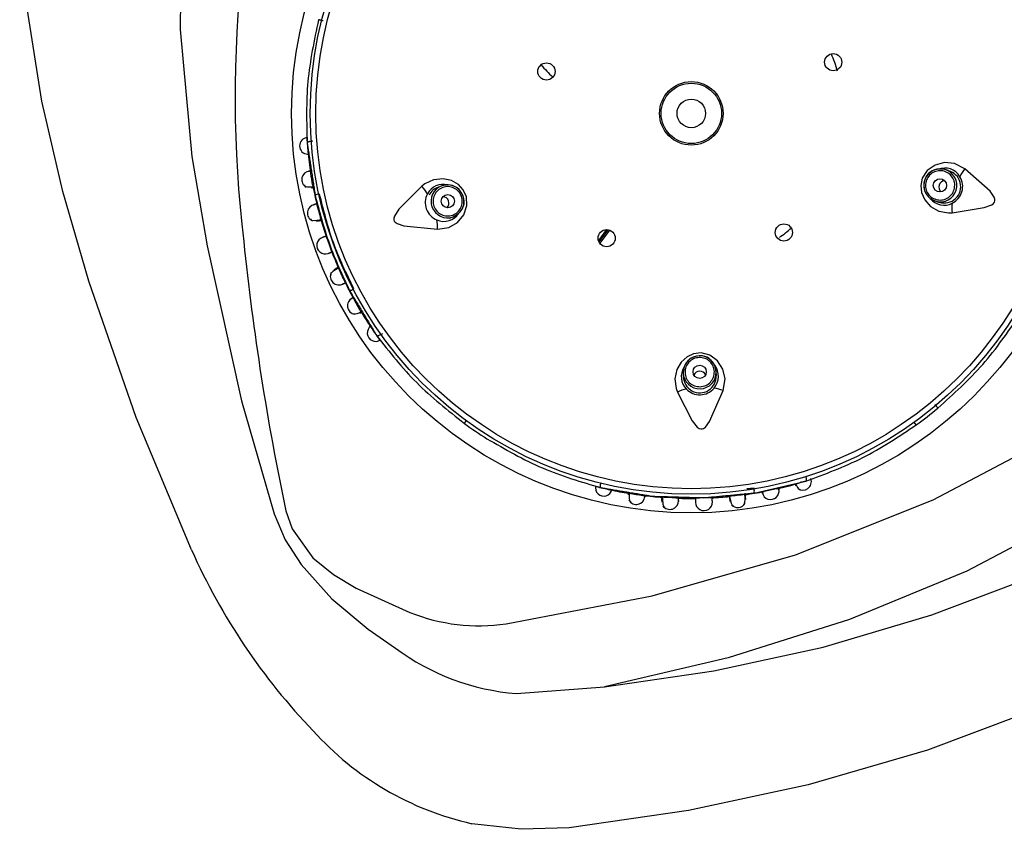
# Model space of a CAD drawing. Header units: millimetres. Extents: x 4904.09 to 4905.21, y 4759.5 to 4761.8.
# Tile 4 of 54: x 4904.4596 to 4904.534, y 4759.8889 to 4759.9501. Entities that reach past the tile are written whole.
import ezdxf

# ---------------------------------------------------------------- set-up
doc = ezdxf.new("R2010")
doc.units = ezdxf.units.MM
doc.layers.add('SANINDUSA', color=3, linetype='Continuous')

msp = doc.modelspace()

# ---------------------------------------------------------------- linework, layer by layer
at = {"layer": 'SANINDUSA'}
for p, q in [((4904.481660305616, 4759.940950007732), (4904.481769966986, 4759.940989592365)), ((4904.529797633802, 4759.938736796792), (4904.529527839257, 4759.938814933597)), ((4904.49151780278, 4759.937588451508), (4904.491253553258, 4759.937493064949)), ((4904.491979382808, 4759.937661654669), (4904.49151780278, 4759.937588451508)), ((4904.52841592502, 4759.936625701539), (4904.528832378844, 4759.936413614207)), ((4904.528832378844, 4759.936413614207), (4904.529102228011, 4759.936335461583)), ((4904.492102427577, 4759.935141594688), (4904.49236662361, 4759.935236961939)), ((4904.503945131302, 4759.934274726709), (4904.503346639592, 4759.933455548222)), ((4904.504051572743, 4759.934264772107), (4904.503385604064, 4759.933353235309)), ((4904.504177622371, 4759.934237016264), (4904.503452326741, 4759.933244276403)), ((4904.483462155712, 4759.93128037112), (4904.483360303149, 4759.931235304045)), ((4904.485354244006, 4759.928159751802), (4904.484882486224, 4759.928982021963)), ((4904.487038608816, 4759.926393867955), (4904.486917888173, 4759.926346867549)), ((4904.509821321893, 4759.923907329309), (4904.50974830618, 4759.923445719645)), ((4904.50974830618, 4759.923445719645), (4904.509757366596, 4759.923164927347)), ((4904.512256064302, 4759.923245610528), (4904.51224700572, 4759.923526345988)), ((4904.493217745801, 4759.919621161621), (4904.493364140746, 4759.91982128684)), ((4904.527361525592, 4759.919510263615), (4904.527216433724, 4759.919711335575)), ((4904.518222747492, 4759.915019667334), (4904.518258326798, 4759.914895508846)), ((4904.505652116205, 4759.914331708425), (4904.505614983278, 4759.914370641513)), ((4904.514492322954, 4759.913878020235), (4904.514424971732, 4759.914354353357)), ((4904.516810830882, 4759.914670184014), (4904.515880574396, 4759.914475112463)), ((4904.50813896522, 4759.91377682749), (4904.508130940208, 4759.9136657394)), ((4904.497151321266, 4759.899195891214), (4904.503808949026, 4759.899705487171))]:
    msp.add_line(p, q, dxfattribs=at)
at = {"layer": 'SANINDUSA', "flags": 128}
for points in [[(4904.496365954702, 4759.904474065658), (4904.50740593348, 4759.906581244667), (4904.518231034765, 4759.909671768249), (4904.528647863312, 4759.913846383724), (4904.536035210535, 4759.917750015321), (4904.542929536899, 4759.922456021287), (4904.547879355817, 4759.926846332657), (4904.552104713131, 4759.931918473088), (4904.554007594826, 4759.935078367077), (4904.555442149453, 4759.938470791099), (4904.556174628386, 4759.941473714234), (4904.556400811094, 4759.944553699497), (4904.556075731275, 4759.947629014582), (4904.555253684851, 4759.950613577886), (4904.553403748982, 4759.954565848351), (4904.550953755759, 4759.958187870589), (4904.547679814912, 4759.961891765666), (4904.544002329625, 4759.965223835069), (4904.540044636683, 4759.968205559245), (4904.532323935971, 4759.972876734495), (4904.524103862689, 4759.976682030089), (4904.515583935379, 4759.979716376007), (4904.506059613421, 4759.98225991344), (4904.496365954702, 4759.984063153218)], [(4904.464831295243, 4759.930380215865), (4904.462863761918, 4759.937148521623), (4904.461297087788, 4759.943977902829), (4904.460169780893, 4759.95102028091), (4904.459615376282, 4759.958017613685), (4904.45974761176, 4759.964983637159), (4904.460133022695, 4759.968432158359), (4904.460767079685, 4759.971759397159)], [(4904.473772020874, 4759.971369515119), (4904.472520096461, 4759.965248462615), (4904.47183439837, 4759.958906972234), (4904.471733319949, 4759.94941513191), (4904.472611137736, 4759.939802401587), (4904.473778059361, 4759.933040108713)], [(4904.531042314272, 4759.938875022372), (4904.530253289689, 4759.939278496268), (4904.529506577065, 4759.93934937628), (4904.52878251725, 4759.939160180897), (4904.528186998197, 4759.938739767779), (4904.527819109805, 4759.938176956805), (4904.527701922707, 4759.937610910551), (4904.52776811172, 4759.937074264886), (4904.528010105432, 4759.936532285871), (4904.528450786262, 4759.936034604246), (4904.529069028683, 4759.935677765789), (4904.529796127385, 4759.935539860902), (4904.530080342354, 4759.935553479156)], [(4904.529527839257, 4759.938814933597), (4904.529043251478, 4759.938856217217), (4904.528906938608, 4759.938833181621)], [(4904.529528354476, 4759.938814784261), (4904.529165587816, 4759.938862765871), (4904.528908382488, 4759.938823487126)], [(4904.530080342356, 4759.935553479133), (4904.532495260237, 4759.935940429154), (4904.533070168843, 4759.936159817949), (4904.533202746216, 4759.936260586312), (4904.533277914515, 4759.936360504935), (4904.533311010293, 4759.936461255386), (4904.533311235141, 4759.93656679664), (4904.533258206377, 4759.936738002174), (4904.532950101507, 4759.93717609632), (4904.531042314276, 4759.938875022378)], [(4904.491176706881, 4759.934298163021), (4904.492052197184, 4759.934435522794), (4904.492697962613, 4759.934817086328), (4904.493172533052, 4759.93539574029), (4904.493407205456, 4759.936085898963), (4904.493374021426, 4759.936757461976), (4904.493136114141, 4759.937284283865), (4904.492767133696, 4759.937679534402), (4904.492252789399, 4759.9379757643), (4904.491603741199, 4759.938119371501), (4904.490893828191, 4759.938044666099), (4904.490224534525, 4759.937728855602), (4904.490002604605, 4759.93755078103)], [(4904.481130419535, 4759.937660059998), (4904.481165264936, 4759.937550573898), (4904.481369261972, 4759.937501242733), (4904.481715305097, 4759.937506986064), (4904.481789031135, 4759.937515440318)], [(4904.490002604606, 4759.937550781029), (4904.488276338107, 4759.935818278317), (4904.487940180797, 4759.935302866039), (4904.487892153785, 4759.935143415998), (4904.487890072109, 4759.935018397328), (4904.487922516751, 4759.934917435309), (4904.487984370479, 4759.934831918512), (4904.488127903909, 4759.934724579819), (4904.488634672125, 4759.934551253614), (4904.491176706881, 4759.93429816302)], [(4904.491979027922, 4759.937651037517), (4904.491845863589, 4759.937658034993), (4904.491518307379, 4759.937588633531)], [(4904.528422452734, 4759.936634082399), (4904.528526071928, 4759.936550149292), (4904.528831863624, 4759.936413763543)], [(4904.481603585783, 4759.935097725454), (4904.481640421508, 4759.934991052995), (4904.481867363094, 4759.93496628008), (4904.482256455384, 4759.935015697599), (4904.482378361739, 4759.935041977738)], [(4904.492366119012, 4759.935236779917), (4904.492687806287, 4759.935411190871), (4904.492872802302, 4759.935594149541)], [(4904.49236662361, 4759.935236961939), (4904.492782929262, 4759.935488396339), (4904.492879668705, 4759.935587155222)], [(4904.482152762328, 4759.934920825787), (4904.482047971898, 4759.934917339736), (4904.48205791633, 4759.934973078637)], [(4904.473778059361, 4759.933040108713), (4904.476383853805, 4759.921331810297), (4904.47883653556, 4759.912795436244)], [(4904.483705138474, 4759.931360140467), (4904.483596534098, 4759.931303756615), (4904.483268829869, 4759.931096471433), (4904.483110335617, 4759.930934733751), (4904.483147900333, 4759.930830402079)], [(4904.472606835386, 4759.910051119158), (4904.468406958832, 4759.920077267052), (4904.464831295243, 4759.930380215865)], [(4904.486917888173, 4759.926346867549), (4904.486872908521, 4759.926318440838), (4904.486817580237, 4759.926287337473), (4904.48676490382, 4759.92626206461), (4904.486716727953, 4759.926243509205), (4904.486674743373, 4759.926232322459), (4904.486640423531, 4759.926228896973), (4904.486614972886, 4759.926233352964), (4904.486599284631, 4759.926245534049)], [(4904.512772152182, 4759.922104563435), (4904.512912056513, 4759.922979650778), (4904.512748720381, 4759.923711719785), (4904.512345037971, 4759.924341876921), (4904.511761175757, 4759.924778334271), (4904.511112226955, 4759.92495429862), (4904.510537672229, 4759.924890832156), (4904.510047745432, 4759.924662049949), (4904.509607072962, 4759.924264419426), (4904.509269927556, 4759.923691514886), (4904.509121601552, 4759.922993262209), (4904.509215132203, 4759.922259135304), (4904.509315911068, 4759.921993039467)], [(4904.509831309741, 4759.923903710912), (4904.509783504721, 4759.923779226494), (4904.509748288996, 4759.923446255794)], [(4904.512247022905, 4759.923525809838), (4904.512180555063, 4759.923885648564), (4904.512063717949, 4759.924118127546)], [(4904.51224700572, 4759.923526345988), (4904.512136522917, 4759.923999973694), (4904.512072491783, 4759.924122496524)], [(4904.509315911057, 4759.921993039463), (4904.510430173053, 4759.919815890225), (4904.51081648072, 4759.919336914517), (4904.510953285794, 4759.919241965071), (4904.511071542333, 4759.919201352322), (4904.511177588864, 4759.919201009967), (4904.511278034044, 4759.919233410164), (4904.511424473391, 4759.919336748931), (4904.511745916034, 4759.919765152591), (4904.512772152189, 4759.922104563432)], [(4904.503502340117, 4759.915096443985), (4904.503492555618, 4759.915044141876), (4904.503484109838, 4759.914981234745), (4904.503480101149, 4759.914922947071), (4904.503480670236, 4759.914871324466), (4904.503485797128, 4759.914828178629), (4904.503495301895, 4759.914795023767), (4904.503508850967, 4759.914773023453), (4904.503525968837, 4759.914762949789)], [(4904.518241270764, 4759.915063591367), (4904.518251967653, 4759.915035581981), (4904.518384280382, 4759.914776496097), (4904.518510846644, 4759.914632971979), (4904.518624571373, 4759.914631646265)], [(4904.505663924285, 4759.914332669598), (4904.505657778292, 4759.914261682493), (4904.505661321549, 4759.913919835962), (4904.505714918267, 4759.913718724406), (4904.505823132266, 4759.913685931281)], [(4904.508182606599, 4759.91402881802), (4904.50818140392, 4759.913906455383), (4904.508210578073, 4759.913519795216), (4904.508278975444, 4759.913303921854), (4904.508388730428, 4759.913288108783)], [(4904.513230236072, 4759.914110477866), (4904.513244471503, 4759.913969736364), (4904.513269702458, 4759.913724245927)], [(4904.513257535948, 4759.91409078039), (4904.513277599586, 4759.9139700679), (4904.513373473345, 4759.913594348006), (4904.51347831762, 4759.91339363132), (4904.51358915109, 4759.913397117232)], [(4904.47883653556, 4759.912795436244), (4904.479687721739, 4759.910814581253), (4904.480875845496, 4759.908947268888), (4904.483210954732, 4759.906355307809), (4904.485951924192, 4759.904069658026), (4904.488013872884, 4759.902629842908)], [(4904.479730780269, 4759.913004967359), (4904.480200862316, 4759.911640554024), (4904.481764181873, 4759.909466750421), (4904.483322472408, 4759.908195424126), (4904.485052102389, 4759.907156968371), (4904.489101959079, 4759.905329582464)], [(4904.539159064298, 4759.912666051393), (4904.531177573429, 4759.908442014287), (4904.522315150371, 4759.904784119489), (4904.513152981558, 4759.901891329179), (4904.503808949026, 4759.899705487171)], [(4904.503808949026, 4759.899705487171), (4904.512059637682, 4759.900912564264), (4904.52033539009, 4759.902707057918), (4904.528549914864, 4759.905147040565), (4904.534892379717, 4759.907550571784)], [(4904.535317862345, 4759.897594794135), (4904.528199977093, 4759.894920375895), (4904.519204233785, 4759.892279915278), (4904.510150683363, 4759.89034517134), (4904.501130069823, 4759.889052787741)], [(4904.501130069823, 4759.889052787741), (4904.497511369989, 4759.888928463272), (4904.493772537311, 4759.889355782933)]]:
    msp.add_lwpolyline(points, dxfattribs=at)
at = {"layer": 'SANINDUSA'}
for centre, radius in [((4904.510365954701, 4759.943063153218), 0.03020728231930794), ((4904.510365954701, 4759.943063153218), 0.02879663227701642), ((4904.510365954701, 4759.943063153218), 0.02837947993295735), ((4904.52108874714, 4759.946933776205), 0.000649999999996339), ((4904.499415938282, 4759.946234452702), 0.0006499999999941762), ((4904.510365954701, 4759.943063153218), 0.002400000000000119), ((4904.510365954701, 4759.943063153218), 0.00227999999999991), ((4904.510365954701, 4759.943063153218), 0.001079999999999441), ((4904.529151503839, 4759.9376221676), 0.0004994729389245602), ((4904.491969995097, 4759.936423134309), 0.0004994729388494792), ((4904.5039661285, 4759.933629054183), 0.000649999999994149), ((4904.517360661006, 4759.934061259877), 0.0006499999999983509), ((4904.510996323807, 4759.923515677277), 0.0004994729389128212)]:
    msp.add_circle(centre, radius, dxfattribs=at)
for centre, radius, start, end in [((4904.567244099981, 4759.944268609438), 0.091354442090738, 160.361932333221, 186.8503729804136), ((4904.510365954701, 4759.943063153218), 0.01149999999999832, 16.10045115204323, 23.01946623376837), ((4904.509731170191, 4759.956047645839), 0.01419999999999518, 221.0332214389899, 226.1018920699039), ((4904.481398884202, 4759.940609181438), 0.0006312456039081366, 94.15806634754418, 267.640924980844), ((4904.510365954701, 4759.943063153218), 0.02911556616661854, 183.6980572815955, 184.8447514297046), ((4904.510365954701, 4759.943063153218), 0.02911556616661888, 184.8447514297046, 185.6502792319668), ((4904.510365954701, 4759.943063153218), 0.02911556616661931, 185.6502792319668, 188.9106531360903), ((4904.529078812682, 4759.937722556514), 0.001114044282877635, 98.79985420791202, 173.702858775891), ((4904.52918425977, 4759.937613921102), 0.001250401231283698, 102.8139397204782, 163.8855212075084), ((4904.529177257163, 4759.937615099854), 0.001250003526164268, 253.9842326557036, 73.71204761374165), ((4904.529512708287, 4759.937606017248), 0.001325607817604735, 30.16082973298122, 111.8125558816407), ((4904.529485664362, 4759.937525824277), 0.001237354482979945, 252.1831149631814, 75.62790393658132), ((4904.533178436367, 4759.937093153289), 0.002781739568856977, 140.1664641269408, 154.9255760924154), ((4904.48157627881, 4759.938056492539), 0.0006469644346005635, 95.89012445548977, 241.6321151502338), ((4904.064505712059, 4759.865728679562), 0.4234063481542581, 9.775000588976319, 9.903674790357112), ((4904.529565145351, 4759.937504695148), 0.0004859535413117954, 99.32898819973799, 164.0671549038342), ((4904.529471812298, 4759.937529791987), 0.001399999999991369, 295.6788060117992, 32.01747425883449), ((4904.510365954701, 4759.943063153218), 0.02911556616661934, 190.7817039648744, 193.7069872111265), ((4904.487985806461, 4759.935634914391), 0.002781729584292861, 28.77066670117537, 43.52983151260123), ((4904.491611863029, 4759.936368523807), 0.001333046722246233, 75.36400620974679, 152.997094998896), ((4904.491524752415, 4759.936456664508), 0.001058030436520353, 104.6645641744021, 156.8712209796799), ((4904.491945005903, 4759.936413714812), 0.001250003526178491, 109.9842326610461, 289.7120475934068), ((4904.491983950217, 4759.936490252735), 0.001160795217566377, 22.6168441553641, 90.2429606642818), ((4904.491938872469, 4759.93641292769), 0.001249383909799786, 19.78659191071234, 88.14190153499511), ((4904.529182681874, 4759.937612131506), 0.001249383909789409, 163.7865919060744, 232.1419015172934), ((4904.529100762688, 4759.937576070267), 0.001160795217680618, 166.6168441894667, 234.2429606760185), ((4904.529539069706, 4759.937496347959), 0.0004634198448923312, 162.1894470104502, 231.4758923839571), ((4904.482321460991, 4759.936319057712), 0.0006630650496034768, 98.76775902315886, 125.0543440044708), ((4904.491656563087, 4759.936309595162), 0.00140000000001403, 151.6788062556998, 248.0174914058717), ((4904.491582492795, 4759.936297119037), 0.0004634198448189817, 18.18944699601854, 87.47589236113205), ((4904.492087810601, 4759.936384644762), 0.001114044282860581, 314.7998542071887, 29.70285879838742), ((4904.491938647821, 4759.936410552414), 0.001250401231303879, 318.8139397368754, 19.88552122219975), ((4904.529473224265, 4759.93747891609), 0.001353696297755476, 219.5638056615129, 296.5580803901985), ((4904.482007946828, 4759.935534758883), 0.0006509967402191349, 100.5837129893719, 246.3097406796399), ((4904.458763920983, 4759.929367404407), 0.02428888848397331, 13.52284873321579, 16.34346372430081), ((4904.49156630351, 4759.936275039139), 0.0004859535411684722, 315.328988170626, 20.06715493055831), ((4904.532838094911, 4759.935918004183), 0.002781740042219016, 172.7707053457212, 187.5298150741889), ((4904.510365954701, 4759.943063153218), 0.02911556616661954, 195.9872036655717, 198.6294282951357), ((4904.491675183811, 4759.936214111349), 0.001319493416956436, 245.7150940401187, 328.2001716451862), ((4904.488401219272, 4759.934484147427), 0.002781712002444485, 356.1663620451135, 10.92561729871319), ((4904.510365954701, 4759.943063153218), 0.01149999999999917, 305.380298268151, 311.0976038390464), ((4904.48270255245, 4759.933077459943), 0.0006416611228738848, 109.5124526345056, 290.2707020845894), ((4904.474046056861, 4759.929952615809), 0.009528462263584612, 16.02683956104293, 23.67043593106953), ((4904.671378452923, 4759.953445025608), 0.1958678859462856, 185.8821011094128, 191.9153305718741), ((4904.510365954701, 4759.943063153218), 0.0291155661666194, 201.0319077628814, 203.7019528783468), ((4904.464620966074, 4759.921864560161), 0.021319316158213, 23.33409470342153, 26.52057128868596), ((4904.483738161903, 4759.930743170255), 0.0006508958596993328, 152.5900039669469, 299.150434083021), ((4904.510365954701, 4759.943063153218), 0.02911556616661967, 205.9830035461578, 208.9277214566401), ((4904.485024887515, 4759.928511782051), 0.0006469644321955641, 115.890124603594, 261.6321252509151), ((4904.48447979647, 4759.930339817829), 0.0006630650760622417, 274.6419367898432, 300.9285206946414), ((4904.484888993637, 4759.928777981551), 0.0008740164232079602, 264.2909375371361, 306.5800872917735), ((4904.510365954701, 4759.943063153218), 0.02911556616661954, 210.7930362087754, 214.041060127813), ((4904.486511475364, 4759.92645412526), 0.0006341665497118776, 124.4987138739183, 305.2834574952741), ((4904.510365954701, 4759.943063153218), 0.02911556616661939, 214.041060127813, 214.8430679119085), ((4904.510365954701, 4759.943063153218), 0.02911556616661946, 214.8430679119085, 215.9974656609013), ((4904.510996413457, 4759.92348292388), 0.001249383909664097, 91.78659194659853, 160.1419039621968), ((4904.51093680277, 4759.923549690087), 0.001160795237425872, 94.61684463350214, 162.2429619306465), ((4904.511069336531, 4759.923615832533), 0.001114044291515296, 26.79985378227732, 101.702858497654), ((4904.51099860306, 4759.923481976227), 0.001250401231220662, 30.8139385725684, 91.88552119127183), ((4904.51093759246, 4759.923158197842), 0.001333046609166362, 147.3640042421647, 224.9970859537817), ((4904.511007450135, 4759.923182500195), 0.001400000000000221, 320.0174922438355, 36.60667115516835), ((4904.510997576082, 4759.92348850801), 0.001250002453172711, 181.9616535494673, 1.734626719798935), ((4904.511007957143, 4759.923168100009), 0.001237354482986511, 180.1831149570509, 3.627903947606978), ((4904.510996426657, 4759.923108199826), 0.0004634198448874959, 90.18944700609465, 159.4758923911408), ((4904.511012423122, 4759.923085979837), 0.0004859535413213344, 27.32898819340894, 92.06715490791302), ((4904.510514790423, 4759.919482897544), 0.002781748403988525, 100.7707385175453, 115.5298022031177), ((4904.511007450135, 4759.923182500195), 0.001400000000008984, 223.6787944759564, 320.0174923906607), ((4904.511737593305, 4759.919522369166), 0.002781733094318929, 68.16643979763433, 82.92558308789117), ((4904.510365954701, 4759.943063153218), 0.02904641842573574, 305.8139056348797, 309.8874327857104), ((4904.510365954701, 4759.943063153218), 0.02904641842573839, 233.8139056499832, 237.8831159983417), ((4904.510365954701, 4759.943063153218), 0.02911556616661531, 282.7911775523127, 286.2837449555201), ((4904.518792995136, 4759.915213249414), 0.0006416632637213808, 233.6877333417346, 19.94513394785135), ((4904.503752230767, 4759.914758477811), 0.0006341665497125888, 166.498713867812, 347.2834575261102), ((4904.510365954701, 4759.943063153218), 0.02911556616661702, 255.6996994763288, 256.7498748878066), ((4904.510365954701, 4759.943063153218), 0.02911556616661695, 256.7498748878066, 257.8106077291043), ((4904.510365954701, 4759.943063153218), 0.02911556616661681, 257.8106077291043, 260.6827472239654), ((4904.511452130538, 4759.948884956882), 0.03502908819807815, 260.512090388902, 262.2199258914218), ((4904.510365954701, 4759.943063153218), 0.02911556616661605, 262.7864877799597, 265.7011876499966), ((4904.516307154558, 4759.893762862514), 0.02055827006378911, 95.29777680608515, 98.52254588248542), ((4904.513215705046, 4759.913950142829), 0.001230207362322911, 338.0402683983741, 13.22305340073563), ((4904.510365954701, 4759.943063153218), 0.02911556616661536, 277.9785242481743, 280.9170040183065), ((4904.514467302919, 4759.914512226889), 0.0006630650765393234, 346.641936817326, 12.92852068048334), ((4904.516357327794, 4759.914503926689), 0.000636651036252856, 191.5059704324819, 12.27676944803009), ((4904.506213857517, 4759.914138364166), 0.0006468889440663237, 209.2663835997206, 355.8482296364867), ((4904.507609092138, 4759.892757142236), 0.02128272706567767, 85.33118572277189, 88.52304179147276), ((4904.508742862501, 4759.913768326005), 0.0006508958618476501, 214.5900119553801, 1.150434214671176), ((4904.510365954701, 4759.943063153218), 0.02911556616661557, 267.9813756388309, 270.6583645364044), ((4904.511568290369, 4759.905803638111), 0.008197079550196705, 87.40493709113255, 96.29233840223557), ((4904.511314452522, 4759.913667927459), 0.0006416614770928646, 181.5122330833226, 2.27090094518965), ((4904.510365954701, 4759.943063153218), 0.02911556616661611, 273.0392887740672, 275.7047027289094), ((4904.51386808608, 4759.913902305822), 0.0006407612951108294, 221.8758571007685, 330.6914571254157), ((4904.516173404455, 4759.92938251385), 0.04766286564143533, 203.9278589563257, 223.835753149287), ((4904.494307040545, 4759.918258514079), 0.01393736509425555, 248.0706899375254, 278.4951801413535), ((4904.498513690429, 4759.916694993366), 0.01755205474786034, 233.2581826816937, 265.5482935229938), ((4904.498862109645, 4759.911782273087), 0.02299676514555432, 222.0768451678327, 257.2136084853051)]:
    msp.add_arc(centre, radius, start, end, dxfattribs=at)
for points, knots in [([(4904.482198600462, 4759.950147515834), (4904.481868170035, 4759.948586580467), (4904.481207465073, 4759.945465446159), (4904.481293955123, 4759.942370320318), (4904.481337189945, 4759.940823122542)], [0, 0, 0, 0, 0.5001179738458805, 1, 1, 1, 1]), ([(4904.482545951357, 4759.950060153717), (4904.482521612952, 4759.950066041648), (4904.482472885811, 4759.950077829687), (4904.482402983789, 4759.950094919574), (4904.482339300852, 4759.950110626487), (4904.482284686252, 4759.950124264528), (4904.482241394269, 4759.950135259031), (4904.482211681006, 4759.950143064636), (4904.48219548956, 4759.950147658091), (4904.482197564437, 4759.95014756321), (4904.482198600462, 4759.950147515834)], [0, 0, 0, 0, 0.1248247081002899, 0.2499075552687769, 0.3750064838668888, 0.500007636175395, 0.6249984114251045, 0.7501066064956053, 0.8752235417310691, 1, 1, 1, 1]), ([(4904.481660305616, 4759.940950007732), (4904.481620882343, 4759.940945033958), (4904.481557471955, 4759.940937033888), (4904.481480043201, 4759.940918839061), (4904.481423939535, 4759.940900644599), (4904.481380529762, 4759.940879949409), (4904.481343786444, 4759.940854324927), (4904.481339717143, 4759.940835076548), (4904.481337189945, 4759.940823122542)], [0, 0, 0, 0, 0.2221430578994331, 0.3573061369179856, 0.5003374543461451, 0.6433943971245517, 0.7785337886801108, 1, 1, 1, 1]), ([(4904.481609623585, 4759.938715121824), (4904.481541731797, 4759.93870485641), (4904.481406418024, 4759.938684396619), (4904.481478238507, 4759.938695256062), (4904.481514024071, 4759.938700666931)], [0, 0, 0, 0, 0.5017359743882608, 1, 1, 1, 1]), ([(4904.492995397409, 4759.936792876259), (4904.492930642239, 4759.93692348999), (4904.492801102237, 4759.937184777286), (4904.492436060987, 4759.937445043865), (4904.492009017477, 4759.937553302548), (4904.491570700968, 4759.937487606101), (4904.491190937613, 4759.937258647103), (4904.490930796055, 4759.936902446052), (4904.49081577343, 4759.936468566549), (4904.490883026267, 4759.936184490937), (4904.490916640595, 4759.936042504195)], [0, 0, 0, 0, 0.1248186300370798, 0.2496944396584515, 0.3746571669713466, 0.4997338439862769, 0.6249185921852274, 0.7500608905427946, 0.8750753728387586, 1, 1, 1, 1]), ([(4904.528104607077, 4759.937925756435), (4904.528080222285, 4759.937782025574), (4904.528031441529, 4759.937494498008), (4904.528173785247, 4759.937069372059), (4904.528455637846, 4759.936730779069), (4904.528848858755, 4759.93652629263), (4904.529290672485, 4759.936488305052), (4904.52971050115, 4759.936623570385), (4904.530058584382, 4759.936906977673), (4904.530171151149, 4759.937176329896), (4904.530227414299, 4759.93731095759)], [0, 0, 0, 0, 0.1248186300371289, 0.2496944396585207, 0.3746571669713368, 0.4997338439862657, 0.6249185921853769, 0.7500608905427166, 0.8750753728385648, 1, 1, 1, 1]), ([(4904.481940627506, 4759.936861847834), (4904.482263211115, 4759.935625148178), (4904.482908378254, 4759.933151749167), (4904.483991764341, 4759.930836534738), (4904.484533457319, 4759.929678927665)], [0, 0, 0, 0, 0.5000000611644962, 1, 1, 1, 1]), ([(4904.484869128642, 4759.929797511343), (4904.484308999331, 4759.930949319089), (4904.483188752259, 4759.933252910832), (4904.482579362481, 4759.935740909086), (4904.482274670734, 4759.936984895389)], [0, 0, 0, 0, 0.500005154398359, 0.9999999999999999, 0.9999999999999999, 0.9999999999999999, 0.9999999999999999]), ([(4904.481878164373, 4759.936172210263), (4904.48186392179, 4759.936168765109), (4904.481764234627, 4759.936144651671), (4904.481833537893, 4759.936161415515), (4904.481892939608, 4759.936175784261)], [0, 0, 0, 0, 0.1428728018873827, 1, 1, 1, 1]), ([(4904.484058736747, 4759.930176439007), (4904.484003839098, 4759.930149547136), (4904.483939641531, 4759.930118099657), (4904.48403211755, 4759.930163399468), (4904.484045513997, 4759.930169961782)], [0, 0, 0, 0, 0.8551359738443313, 1, 1, 1, 1]), ([(4904.484830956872, 4759.929142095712), (4904.484770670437, 4759.92910922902), (4904.484650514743, 4759.929043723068), (4904.484714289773, 4759.929078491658), (4904.484746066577, 4759.929095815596)], [0, 0, 0, 0, 0.5017359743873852, 1, 1, 1, 1]), ([(4904.5289897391, 4759.920775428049), (4904.530174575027, 4759.921844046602), (4904.532543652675, 4759.923980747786), (4904.534292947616, 4759.92653559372), (4904.535167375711, 4759.927812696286)], [0, 0, 0, 0, 0.500125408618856, 1, 1, 1, 1]), ([(4904.486599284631, 4759.926245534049), (4904.487554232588, 4759.925027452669), (4904.489464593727, 4759.922590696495), (4904.491966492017, 4759.920611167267), (4904.493217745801, 4759.919621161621)], [0, 0, 0, 0, 0.4998782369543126, 1, 1, 1, 1]), ([(4904.510961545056, 4759.924605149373), (4904.510817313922, 4759.924583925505), (4904.510528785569, 4759.924541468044), (4904.510168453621, 4759.924274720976), (4904.509933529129, 4759.923902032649), (4904.509860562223, 4759.923464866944), (4904.509960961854, 4759.923032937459), (4904.510219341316, 4759.9226754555), (4904.510596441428, 4759.922431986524), (4904.5108873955, 4759.922408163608), (4904.511032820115, 4759.92239625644)], [0, 0, 0, 0, 0.1248183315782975, 0.2496938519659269, 0.3746565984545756, 0.499733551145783, 0.6249185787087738, 0.7500610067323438, 0.875075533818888, 1, 1, 1, 1]), ([(4904.528760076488, 4759.921050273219), (4904.528776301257, 4759.921031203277), (4904.528808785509, 4759.920993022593), (4904.528855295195, 4759.920938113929), (4904.528897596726, 4759.920887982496), (4904.528933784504, 4759.9208448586), (4904.528962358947, 4759.920810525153), (4904.528981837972, 4759.920786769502), (4904.528992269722, 4759.920773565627), (4904.528990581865, 4759.920774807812), (4904.5289897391, 4759.920775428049)], [0, 0, 0, 0, 0.1248127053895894, 0.2498924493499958, 0.3749947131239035, 0.5000058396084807, 0.6250068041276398, 0.7501171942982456, 0.8752308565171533, 1, 1, 1, 1]), ([(4904.519016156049, 4759.915262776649), (4904.520469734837, 4759.915794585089), (4904.523377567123, 4759.916858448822), (4904.526033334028, 4759.918626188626), (4904.527361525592, 4759.919510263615)], [0, 0, 0, 0, 0.4998839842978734, 1, 1, 1, 1]), ([(4904.494924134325, 4759.918463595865), (4904.496306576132, 4759.917666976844), (4904.499070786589, 4759.916074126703), (4904.502041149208, 4759.915199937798), (4904.503525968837, 4759.914762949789)], [0, 0, 0, 0, 0.5001217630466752, 1, 1, 1, 1]), ([(4904.519014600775, 4759.915609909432), (4904.519024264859, 4759.915572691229), (4904.519040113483, 4759.915511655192), (4904.519052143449, 4759.915432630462), (4904.5190561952, 4759.91537190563), (4904.519052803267, 4759.915322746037), (4904.519042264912, 4759.915279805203), (4904.519026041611, 4759.915269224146), (4904.519016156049, 4759.915262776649)], [0, 0, 0, 0, 0.2149901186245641, 0.3525733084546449, 0.5003442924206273, 0.6481913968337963, 0.7856277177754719, 1, 1, 1, 1]), ([(4904.519395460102, 4759.915434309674), (4904.519402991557, 4759.915411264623), (4904.519418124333, 4759.915364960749), (4904.519395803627, 4759.915433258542), (4904.519384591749, 4759.915467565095)], [0, 0, 0, 0, 0.4976916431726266, 1, 1, 1, 1]), ([(4904.515714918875, 4759.914476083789), (4904.51572756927, 4759.914408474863), (4904.5157526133, 4759.914274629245), (4904.515739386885, 4759.91434531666), (4904.515732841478, 4759.91438029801)], [0, 0, 0, 0, 0.5051261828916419, 1, 1, 1, 1]), ([(4904.516978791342, 4759.914642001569), (4904.516987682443, 4759.914603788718), (4904.517002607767, 4759.914539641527), (4904.516978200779, 4759.914644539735), (4904.516968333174, 4759.914686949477)], [0, 0, 0, 0, 0.5957057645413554, 1, 1, 1, 1]), ([(4904.50685945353, 4759.914094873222), (4904.50685467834, 4759.914055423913), (4904.506846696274, 4759.913989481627), (4904.506859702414, 4759.914096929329), (4904.506864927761, 4759.914140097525)], [0, 0, 0, 0, 0.5982399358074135, 0.9999999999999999, 0.9999999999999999, 0.9999999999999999, 0.9999999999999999]), ([(4904.509393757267, 4759.91378531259), (4904.509391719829, 4759.913723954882), (4904.509389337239, 4759.91365220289), (4904.509395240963, 4759.913829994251), (4904.509397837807, 4759.913908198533), (4904.509399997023, 4759.913973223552)], [0, 0, 0, 0, 0.4986963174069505, 0.5831778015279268, 1, 1, 1, 1])]:
    msp.add_open_spline(points, degree=3, knots=knots, dxfattribs=at)
for points, degree in [([(4904.481337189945, 4759.940823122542), (4904.481403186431, 4759.940389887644)], 1), ([(4904.481403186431, 4759.940389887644), (4904.481940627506, 4759.936861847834)], 1), ([(4904.530227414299, 4759.93731095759), (4904.530251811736, 4759.937454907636), (4904.530300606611, 4759.93774280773), (4904.53015778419, 4759.938168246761), (4904.529875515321, 4759.938506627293), (4904.529482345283, 4759.93871061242), (4904.529041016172, 4759.938748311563), (4904.528621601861, 4759.938613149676), (4904.528273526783, 4759.938329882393), (4904.528160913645, 4759.938060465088), (4904.528104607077, 4759.937925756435)], 3), ([(4904.481676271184, 4759.937435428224), (4904.481826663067, 4759.937464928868)], 1), ([(4904.490916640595, 4759.936042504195), (4904.490981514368, 4759.935911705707), (4904.491111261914, 4759.935650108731), (4904.491476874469, 4759.935389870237), (4904.491904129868, 4759.935282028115), (4904.49234211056, 4759.93534810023), (4904.492721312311, 4759.935577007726), (4904.492981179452, 4759.935932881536), (4904.493096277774, 4759.93636664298), (4904.493029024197, 4759.9366507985), (4904.492995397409, 4759.936792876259)], 3), ([(4904.482075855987, 4759.936220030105), (4904.481878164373, 4759.936172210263)], 1), ([(4904.482167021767, 4759.934924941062), (4904.482401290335, 4759.93499255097)], 1), ([(4904.48277288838, 4759.933778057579), (4904.482495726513, 4759.933684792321)], 1), ([(4904.482932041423, 4759.932478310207), (4904.483204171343, 4759.932583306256)], 1), ([(4904.483693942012, 4759.931411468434), (4904.483470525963, 4759.931313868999)], 1), ([(4904.484045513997, 4759.930169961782), (4904.484227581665, 4759.930259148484)], 1), ([(4904.484533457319, 4759.929678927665), (4904.486369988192, 4759.92662662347)], 1), ([(4904.485331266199, 4759.92796237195), (4904.48546249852, 4759.928041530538)], 1), ([(4904.486369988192, 4759.92662662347), (4904.486599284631, 4759.926245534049)], 1), ([(4904.511032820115, 4759.92239625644), (4904.511177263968, 4759.92241753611), (4904.511466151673, 4759.922460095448), (4904.51182663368, 4759.922727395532), (4904.512061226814, 4759.923100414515), (4904.512133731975, 4759.923537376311), (4904.512033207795, 4759.923968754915), (4904.511775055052, 4759.924325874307), (4904.511398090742, 4759.924569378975), (4904.511107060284, 4759.924593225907), (4904.510961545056, 4759.924605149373)], 3), ([(4904.51511242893, 4759.914359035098), (4904.518589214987, 4759.915163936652)], 1), ([(4904.518589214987, 4759.915163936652), (4904.519016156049, 4759.915262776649)], 1), ([(4904.503525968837, 4759.914762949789), (4904.503964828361, 4759.914690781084)], 1), ([(4904.503964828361, 4759.914690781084), (4904.507479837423, 4759.91411275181)], 1), ([(4904.505614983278, 4759.914370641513), (4904.505589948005, 4759.914219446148)], 1), ([(4904.51130364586, 4759.914003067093), (4904.51511242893, 4759.914359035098)], 1), ([(4904.515105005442, 4759.914715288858), (4904.514562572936, 4759.914659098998)], 1), ([(4904.507479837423, 4759.91411275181), (4904.51130364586, 4759.914003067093)], 1), ([(4904.508132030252, 4759.91404302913), (4904.508113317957, 4759.913799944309)], 1), ([(4904.510669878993, 4759.913951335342), (4904.510672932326, 4759.913658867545)], 1), ([(4904.511955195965, 4759.91370100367), (4904.511939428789, 4759.913992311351)], 1)]:
    msp.add_open_spline(points, degree=degree, dxfattribs=at)

doc.saveas('drawing.dxf')
